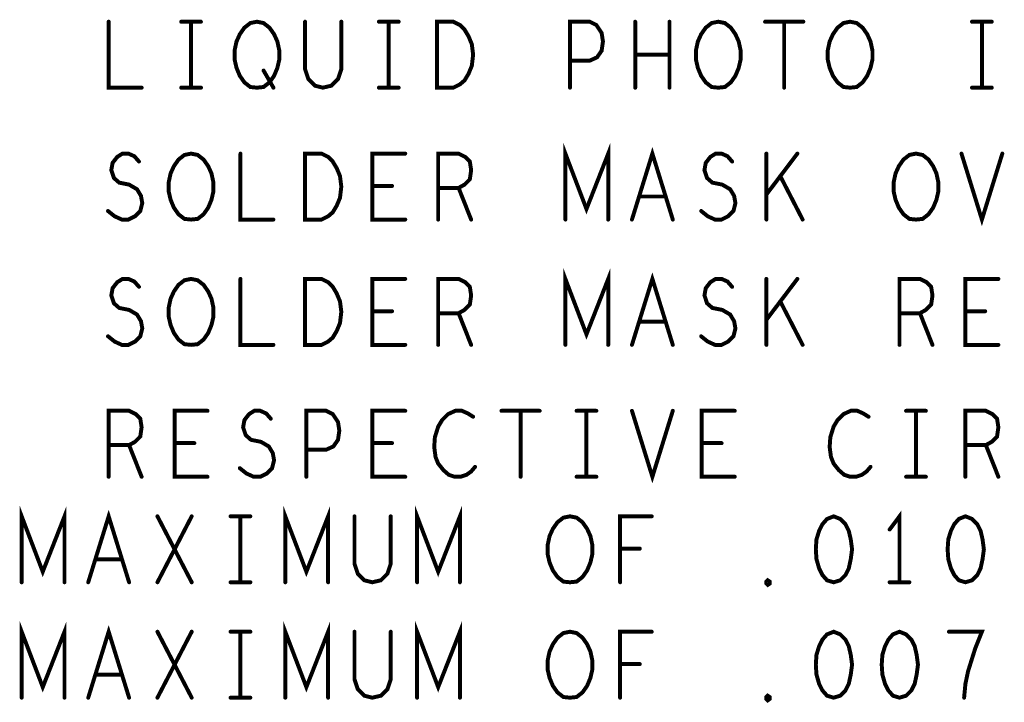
# Model space of a CAD drawing. Extents: x 28 to 61, y 24.9 to 46.
# Tile 75 of 96: x 48.5 to 50, y 39.6 to 40.7. Entities that reach past the tile are written whole.
import ezdxf

# ---------------------------------------------------------------- set-up
doc = ezdxf.new("R2010")
doc.units = 0
doc.layers.add('1', color=2, linetype='CONTINUOUS')

msp = doc.modelspace()

# ---------------------------------------------------------------- linework, layer by layer
at = {"layer": '1', "const_width": 0.003}
for points in [[(48.6435, 40.67, 1), (48.6405, 40.67, 1)], [(48.7535, 40.67, 1), (48.7505, 40.67, 1)], [(48.7685, 40.67, 1), (48.7655, 40.67, 1)], [(48.7835, 40.67, 1), (48.7805, 40.67, 1)], [(48.9415, 40.67, 1), (48.9385, 40.67, 1)], [(48.9965, 40.67, 1), (48.9935, 40.67, 1)], [(49.0535, 40.67, 1), (49.0505, 40.67, 1)], [(49.0685, 40.67, 1), (49.0655, 40.67, 1)], [(49.0835, 40.67, 1), (49.0805, 40.67, 1)], [(49.4425, 40.67, 1), (49.4395, 40.67, 1)], [(49.4945, 40.67, 1), (49.4915, 40.67, 1)], [(49.6395, 40.67, 1), (49.6365, 40.67, 1)], [(49.6685, 40.67, 1), (49.6655, 40.67, 1)], [(49.6975, 40.67, 1), (49.6945, 40.67, 1)], [(49.9535, 40.67, 1), (49.9505, 40.67, 1)], [(49.9685, 40.67, 1), (49.9655, 40.67, 1)], [(49.9835, 40.67, 1), (49.9805, 40.67, 1)], [(49.4425, 40.62, 1), (49.4395, 40.62, 1)], [(49.4945, 40.62, 1), (49.4915, 40.62, 1)], [(49.3435, 40.611, 1), (49.3405, 40.611, 1)], [(48.8785, 40.596, 1), (48.8755, 40.596, 1)], [(48.6935, 40.57, 1), (48.6905, 40.57, 1)], [(48.7535, 40.57, 1), (48.7505, 40.57, 1)], [(48.7685, 40.57, 1), (48.7655, 40.57, 1)], [(48.7835, 40.57, 1), (48.7805, 40.57, 1)], [(48.8685, 40.57, 1), (48.8655, 40.57, 1)], [(48.8685, 40.57, 1), (48.8655, 40.57, 1)], [(48.8935, 40.57, 1), (48.8905, 40.57, 1)], [(49.0535, 40.57, 1), (49.0505, 40.57, 1)], [(49.0685, 40.57, 1), (49.0655, 40.57, 1)], [(49.0835, 40.57, 1), (49.0805, 40.57, 1)], [(49.1415, 40.57, 1), (49.1385, 40.57, 1)], [(49.1415, 40.57, 1), (49.1385, 40.57, 1)], [(49.3435, 40.57, 1), (49.3405, 40.57, 1)], [(49.4425, 40.57, 1), (49.4395, 40.57, 1)], [(49.4945, 40.57, 1), (49.4915, 40.57, 1)], [(49.5685, 40.57, 1), (49.5655, 40.57, 1)], [(49.5685, 40.57, 1), (49.5655, 40.57, 1)], [(49.6685, 40.57, 1), (49.6655, 40.57, 1)], [(49.7685, 40.57, 1), (49.7655, 40.57, 1)], [(49.7685, 40.57, 1), (49.7655, 40.57, 1)], [(49.9535, 40.57, 1), (49.9505, 40.57, 1)], [(49.9685, 40.57, 1), (49.9655, 40.57, 1)], [(49.9835, 40.57, 1), (49.9805, 40.57, 1)], [(48.8435, 40.47, 1), (48.8405, 40.47, 1)], [(49.0935, 40.47, 1), (49.0905, 40.47, 1)], [(49.6415, 40.47, 1), (49.6385, 40.47, 1)], [(49.6885, 40.47, 1), (49.6855, 40.47, 1)], [(49.9375, 40.47, 1), (49.9345, 40.47, 1)], [(49.9995, 40.47, 1), (49.9965, 40.47, 1)], [(48.6895, 40.458, 1), (48.6865, 40.458, 1)], [(49.5895, 40.458, 1), (49.5865, 40.458, 1)], [(49.6625, 40.436, 1), (49.6595, 40.436, 1)], [(49.0435, 40.421, 1), (49.0405, 40.421, 1)], [(49.0735, 40.421, 1), (49.0705, 40.421, 1)], [(49.1435, 40.418, 1), (49.1405, 40.418, 1)], [(49.1745, 40.418, 1), (49.1715, 40.418, 1)], [(49.4485, 40.405, 1), (49.4455, 40.405, 1)], [(49.4885, 40.405, 1), (49.4855, 40.405, 1)], [(49.6415, 40.408, 1), (49.6385, 40.408, 1)], [(48.6425, 40.383, 1), (48.6395, 40.383, 1)], [(49.5425, 40.383, 1), (49.5395, 40.383, 1)], [(48.7685, 40.37, 1), (48.7655, 40.37, 1)], [(48.7685, 40.37, 1), (48.7655, 40.37, 1)], [(48.8935, 40.37, 1), (48.8905, 40.37, 1)], [(48.9415, 40.37, 1), (48.9385, 40.37, 1)], [(48.9415, 40.37, 1), (48.9385, 40.37, 1)], [(49.0935, 40.37, 1), (49.0905, 40.37, 1)], [(49.1435, 40.37, 1), (49.1405, 40.37, 1)], [(49.1935, 40.37, 1), (49.1905, 40.37, 1)], [(49.3365, 40.37, 1), (49.3335, 40.37, 1)], [(49.4015, 40.37, 1), (49.3985, 40.37, 1)], [(49.4375, 40.37, 1), (49.4345, 40.37, 1)], [(49.4995, 40.37, 1), (49.4965, 40.37, 1)], [(49.6415, 40.37, 1), (49.6385, 40.37, 1)], [(49.6965, 40.37, 1), (49.6935, 40.37, 1)], [(49.8685, 40.37, 1), (49.8655, 40.37, 1)], [(49.8685, 40.37, 1), (49.8655, 40.37, 1)], [(48.8435, 40.28, 1), (48.8405, 40.28, 1)], [(49.0935, 40.28, 1), (49.0905, 40.28, 1)], [(49.6415, 40.28, 1), (49.6385, 40.28, 1)], [(49.6885, 40.28, 1), (49.6855, 40.28, 1)], [(49.9935, 40.28, 1), (49.9905, 40.28, 1)], [(48.6895, 40.268, 1), (48.6865, 40.268, 1)], [(49.5895, 40.268, 1), (49.5865, 40.268, 1)], [(49.6625, 40.246, 1), (49.6595, 40.246, 1)], [(49.0435, 40.231, 1), (49.0405, 40.231, 1)], [(49.0735, 40.231, 1), (49.0705, 40.231, 1)], [(49.9435, 40.231, 1), (49.9405, 40.231, 1)], [(49.9735, 40.231, 1), (49.9705, 40.231, 1)], [(49.1435, 40.228, 1), (49.1405, 40.228, 1)], [(49.1745, 40.228, 1), (49.1715, 40.228, 1)], [(49.6415, 40.218, 1), (49.6385, 40.218, 1)], [(49.8435, 40.228, 1), (49.8405, 40.228, 1)], [(49.8745, 40.228, 1), (49.8715, 40.228, 1)], [(49.4485, 40.215, 1), (49.4455, 40.215, 1)], [(49.4885, 40.215, 1), (49.4855, 40.215, 1)], [(48.6425, 40.193, 1), (48.6395, 40.193, 1)], [(49.5425, 40.193, 1), (49.5395, 40.193, 1)], [(48.7685, 40.18, 1), (48.7655, 40.18, 1)], [(48.7685, 40.18, 1), (48.7655, 40.18, 1)], [(48.8935, 40.18, 1), (48.8905, 40.18, 1)], [(48.9415, 40.18, 1), (48.9385, 40.18, 1)], [(48.9415, 40.18, 1), (48.9385, 40.18, 1)], [(49.0935, 40.18, 1), (49.0905, 40.18, 1)], [(49.1435, 40.18, 1), (49.1405, 40.18, 1)], [(49.1935, 40.18, 1), (49.1905, 40.18, 1)], [(49.3365, 40.18, 1), (49.3335, 40.18, 1)], [(49.4015, 40.18, 1), (49.3985, 40.18, 1)], [(49.4375, 40.18, 1), (49.4345, 40.18, 1)], [(49.4995, 40.18, 1), (49.4965, 40.18, 1)], [(49.6415, 40.18, 1), (49.6385, 40.18, 1)], [(49.6965, 40.18, 1), (49.6935, 40.18, 1)], [(49.8435, 40.18, 1), (49.8405, 40.18, 1)], [(49.8935, 40.18, 1), (49.8905, 40.18, 1)], [(49.9935, 40.18, 1), (49.9905, 40.18, 1)], [(48.7935, 40.08, 1), (48.7905, 40.08, 1)], [(48.8895, 40.068, 1), (48.8865, 40.068, 1)], [(49.0935, 40.08, 1), (49.0905, 40.08, 1)], [(49.1965, 40.071, 1), (49.1935, 40.071, 1)], [(49.2395, 40.08, 1), (49.2365, 40.08, 1)], [(49.2685, 40.08, 1), (49.2655, 40.08, 1)], [(49.2975, 40.08, 1), (49.2945, 40.08, 1)], [(49.3535, 40.08, 1), (49.3505, 40.08, 1)], [(49.3685, 40.08, 1), (49.3655, 40.08, 1)], [(49.3835, 40.08, 1), (49.3805, 40.08, 1)], [(49.4375, 40.08, 1), (49.4345, 40.08, 1)], [(49.4995, 40.08, 1), (49.4965, 40.08, 1)], [(49.5935, 40.08, 1), (49.5905, 40.08, 1)], [(49.7965, 40.071, 1), (49.7935, 40.071, 1)], [(49.8535, 40.08, 1), (49.8505, 40.08, 1)], [(49.8685, 40.08, 1), (49.8655, 40.08, 1)], [(49.8835, 40.08, 1), (49.8805, 40.08, 1)], [(48.6435, 40.028, 1), (48.6405, 40.028, 1)], [(48.6745, 40.028, 1), (48.6715, 40.028, 1)], [(48.7435, 40.031, 1), (48.7405, 40.031, 1)], [(48.7735, 40.031, 1), (48.7705, 40.031, 1)], [(49.0435, 40.031, 1), (49.0405, 40.031, 1)], [(49.0735, 40.031, 1), (49.0705, 40.031, 1)], [(49.5435, 40.031, 1), (49.5405, 40.031, 1)], [(49.5735, 40.031, 1), (49.5705, 40.031, 1)], [(49.9435, 40.028, 1), (49.9405, 40.028, 1)], [(49.9745, 40.028, 1), (49.9715, 40.028, 1)], [(48.9435, 40.021, 1), (48.9405, 40.021, 1)], [(48.8425, 39.993, 1), (48.8395, 39.993, 1)], [(49.1995, 39.995, 1), (49.1965, 39.995, 1)], [(49.7995, 39.995, 1), (49.7965, 39.995, 1)], [(48.6435, 39.98, 1), (48.6405, 39.98, 1)], [(48.6935, 39.98, 1), (48.6905, 39.98, 1)], [(48.7935, 39.98, 1), (48.7905, 39.98, 1)], [(48.9435, 39.98, 1), (48.9405, 39.98, 1)], [(49.0935, 39.98, 1), (49.0905, 39.98, 1)], [(49.2685, 39.98, 1), (49.2655, 39.98, 1)], [(49.3535, 39.98, 1), (49.3505, 39.98, 1)], [(49.3685, 39.98, 1), (49.3655, 39.98, 1)], [(49.3835, 39.98, 1), (49.3805, 39.98, 1)], [(49.5935, 39.98, 1), (49.5905, 39.98, 1)], [(49.8535, 39.98, 1), (49.8505, 39.98, 1)], [(49.8685, 39.98, 1), (49.8655, 39.98, 1)], [(49.8835, 39.98, 1), (49.8805, 39.98, 1)], [(49.9435, 39.98, 1), (49.9405, 39.98, 1)], [(49.9935, 39.98, 1), (49.9905, 39.98, 1)], [(48.7175, 39.92, 1), (48.7145, 39.92, 1)], [(48.7695, 39.92, 1), (48.7665, 39.92, 1)], [(48.8285, 39.92, 1), (48.8255, 39.92, 1)], [(48.8435, 39.92, 1), (48.8405, 39.92, 1)], [(48.8585, 39.92, 1), (48.8555, 39.92, 1)], [(49.0165, 39.92, 1), (49.0135, 39.92, 1)], [(49.0715, 39.92, 1), (49.0685, 39.92, 1)], [(49.4675, 39.92, 1), (49.4645, 39.92, 1)], [(49.7435, 39.92, 1), (49.7405, 39.92, 1)], [(49.7435, 39.92, 1), (49.7405, 39.92, 1)], [(49.9435, 39.92, 1), (49.9405, 39.92, 1)], [(49.9435, 39.92, 1), (49.9405, 39.92, 1)], [(49.8285, 39.9, 1), (49.8255, 39.9, 1)], [(49.4195, 39.871, 1), (49.4165, 39.871, 1)], [(49.4495, 39.871, 1), (49.4465, 39.871, 1)], [(48.6235, 39.855, 1), (48.6205, 39.855, 1)], [(48.6635, 39.855, 1), (48.6605, 39.855, 1)], [(48.5115, 39.82, 1), (48.5085, 39.82, 1)], [(48.5765, 39.82, 1), (48.5735, 39.82, 1)], [(48.6125, 39.82, 1), (48.6095, 39.82, 1)], [(48.6745, 39.82, 1), (48.6715, 39.82, 1)], [(48.7175, 39.82, 1), (48.7145, 39.82, 1)], [(48.7695, 39.82, 1), (48.7665, 39.82, 1)], [(48.8285, 39.82, 1), (48.8255, 39.82, 1)], [(48.8435, 39.82, 1), (48.8405, 39.82, 1)], [(48.8585, 39.82, 1), (48.8555, 39.82, 1)], [(48.9115, 39.82, 1), (48.9085, 39.82, 1)], [(48.9765, 39.82, 1), (48.9735, 39.82, 1)], [(49.1115, 39.82, 1), (49.1085, 39.82, 1)], [(49.1765, 39.82, 1), (49.1735, 39.82, 1)], [(49.3435, 39.82, 1), (49.3405, 39.82, 1)], [(49.3435, 39.82, 1), (49.3405, 39.82, 1)], [(49.4195, 39.82, 1), (49.4165, 39.82, 1)], [(49.6435, 39.816, 1), (49.6405, 39.816, 1)], [(49.6435, 39.816, 1), (49.6405, 39.816, 1)], [(49.8285, 39.82, 1), (49.8255, 39.82, 1)], [(49.8435, 39.82, 1), (49.8405, 39.82, 1)], [(49.8585, 39.82, 1), (49.8555, 39.82, 1)], [(48.7175, 39.745, 1), (48.7145, 39.745, 1)], [(48.7695, 39.745, 1), (48.7665, 39.745, 1)], [(48.8285, 39.745, 1), (48.8255, 39.745, 1)], [(48.8435, 39.745, 1), (48.8405, 39.745, 1)], [(48.8585, 39.745, 1), (48.8555, 39.745, 1)], [(49.0165, 39.745, 1), (49.0135, 39.745, 1)], [(49.0715, 39.745, 1), (49.0685, 39.745, 1)], [(49.4675, 39.745, 1), (49.4645, 39.745, 1)], [(49.7435, 39.745, 1), (49.7405, 39.745, 1)], [(49.7435, 39.745, 1), (49.7405, 39.745, 1)], [(49.8435, 39.745, 1), (49.8405, 39.745, 1)], [(49.8435, 39.745, 1), (49.8405, 39.745, 1)], [(49.9185, 39.745, 1), (49.9155, 39.745, 1)], [(49.4195, 39.696, 1), (49.4165, 39.696, 1)], [(49.4495, 39.696, 1), (49.4465, 39.696, 1)], [(48.6235, 39.68, 1), (48.6205, 39.68, 1)], [(48.6635, 39.68, 1), (48.6605, 39.68, 1)], [(48.5115, 39.645, 1), (48.5085, 39.645, 1)], [(48.5765, 39.645, 1), (48.5735, 39.645, 1)], [(48.6125, 39.645, 1), (48.6095, 39.645, 1)], [(48.6745, 39.645, 1), (48.6715, 39.645, 1)], [(48.7175, 39.645, 1), (48.7145, 39.645, 1)], [(48.7695, 39.645, 1), (48.7665, 39.645, 1)], [(48.8285, 39.645, 1), (48.8255, 39.645, 1)], [(48.8435, 39.645, 1), (48.8405, 39.645, 1)], [(48.8585, 39.645, 1), (48.8555, 39.645, 1)], [(48.9115, 39.645, 1), (48.9085, 39.645, 1)], [(48.9765, 39.645, 1), (48.9735, 39.645, 1)], [(49.1115, 39.645, 1), (49.1085, 39.645, 1)], [(49.1765, 39.645, 1), (49.1735, 39.645, 1)], [(49.3435, 39.645, 1), (49.3405, 39.645, 1)], [(49.3435, 39.645, 1), (49.3405, 39.645, 1)], [(49.4195, 39.645, 1), (49.4165, 39.645, 1)], [(49.6435, 39.641, 1), (49.6405, 39.641, 1)], [(49.6435, 39.641, 1), (49.6405, 39.641, 1)], [(49.9415, 39.645, 1), (49.9385, 39.645, 1)]]:
    msp.add_lwpolyline(points, format="xyb", close=True, dxfattribs=at)
at = {"layer": '1', "const_width": 0.006}
for points in [[(48.642, 40.67), (48.642, 40.57), (48.692, 40.57)], [(48.752, 40.67), (48.782, 40.67)], [(48.767, 40.67), (48.767, 40.57)], [(48.867, 40.57), (48.857, 40.571), (48.848, 40.578), (48.841, 40.588), (48.836, 40.6), (48.833, 40.613), (48.833, 40.626), (48.836, 40.64), (48.841, 40.651), (48.848, 40.661), (48.857, 40.668), (48.867, 40.67), (48.877, 40.668), (48.886, 40.661), (48.893, 40.651), (48.898, 40.64), (48.901, 40.626), (48.901, 40.613), (48.898, 40.6), (48.893, 40.588), (48.886, 40.578), (48.877, 40.571), (48.867, 40.57)], [(48.94, 40.67), (48.94, 40.598), (48.945, 40.583), (48.955, 40.573), (48.967, 40.57), (48.98, 40.573), (48.99, 40.583), (48.995, 40.598), (48.995, 40.67)], [(49.052, 40.67), (49.082, 40.67)], [(49.067, 40.67), (49.067, 40.57)], [(49.14, 40.57), (49.14, 40.67), (49.165, 40.67), (49.175, 40.665), (49.182, 40.658), (49.188, 40.648), (49.193, 40.636), (49.195, 40.62), (49.193, 40.603), (49.188, 40.591), (49.182, 40.581), (49.175, 40.575), (49.165, 40.57), (49.14, 40.57)], [(49.342, 40.57), (49.342, 40.67), (49.372, 40.67), (49.382, 40.665), (49.39, 40.653), (49.392, 40.64), (49.39, 40.626), (49.383, 40.616), (49.372, 40.611), (49.342, 40.611)], [(49.441, 40.57), (49.441, 40.67)], [(49.493, 40.67), (49.493, 40.57)], [(49.567, 40.57), (49.557, 40.571), (49.548, 40.578), (49.541, 40.588), (49.536, 40.6), (49.533, 40.613), (49.533, 40.626), (49.536, 40.64), (49.541, 40.651), (49.548, 40.661), (49.557, 40.668), (49.567, 40.67), (49.577, 40.668), (49.586, 40.661), (49.593, 40.651), (49.598, 40.64), (49.601, 40.626), (49.601, 40.613), (49.598, 40.6), (49.593, 40.588), (49.586, 40.578), (49.577, 40.571), (49.567, 40.57)], [(49.638, 40.67), (49.696, 40.67)], [(49.667, 40.67), (49.667, 40.57)], [(49.767, 40.57), (49.757, 40.571), (49.748, 40.578), (49.741, 40.588), (49.736, 40.6), (49.733, 40.613), (49.733, 40.626), (49.736, 40.64), (49.741, 40.651), (49.748, 40.661), (49.757, 40.668), (49.767, 40.67), (49.777, 40.668), (49.786, 40.661), (49.793, 40.651), (49.798, 40.64), (49.801, 40.626), (49.801, 40.613), (49.798, 40.6), (49.793, 40.588), (49.786, 40.578), (49.777, 40.571), (49.767, 40.57)], [(49.952, 40.67), (49.982, 40.67)], [(49.967, 40.67), (49.967, 40.57)], [(49.493, 40.62), (49.441, 40.62)], [(48.877, 40.596), (48.892, 40.57)], [(48.752, 40.57), (48.782, 40.57)], [(49.052, 40.57), (49.082, 40.57)], [(49.952, 40.57), (49.982, 40.57)], [(48.641, 40.383), (48.651, 40.375), (48.662, 40.37), (48.672, 40.37), (48.682, 40.375), (48.69, 40.383), (48.693, 40.395), (48.691, 40.406), (48.685, 40.416), (48.673, 40.423), (48.658, 40.426), (48.65, 40.433), (48.646, 40.445), (48.648, 40.456), (48.655, 40.465), (48.663, 40.47), (48.672, 40.47), (48.681, 40.466), (48.688, 40.458)], [(48.767, 40.37), (48.757, 40.371), (48.748, 40.378), (48.741, 40.388), (48.736, 40.4), (48.733, 40.413), (48.733, 40.426), (48.736, 40.44), (48.741, 40.451), (48.748, 40.461), (48.757, 40.468), (48.767, 40.47), (48.777, 40.468), (48.786, 40.461), (48.793, 40.451), (48.798, 40.44), (48.801, 40.426), (48.801, 40.413), (48.798, 40.4), (48.793, 40.388), (48.786, 40.378), (48.777, 40.371), (48.767, 40.37)], [(48.842, 40.47), (48.842, 40.37), (48.892, 40.37)], [(48.94, 40.37), (48.94, 40.47), (48.965, 40.47), (48.975, 40.465), (48.982, 40.458), (48.988, 40.448), (48.993, 40.436), (48.995, 40.42), (48.993, 40.403), (48.988, 40.391), (48.982, 40.381), (48.975, 40.375), (48.965, 40.37), (48.94, 40.37)], [(49.092, 40.37), (49.042, 40.37), (49.042, 40.47), (49.092, 40.47)], [(49.142, 40.37), (49.142, 40.47), (49.173, 40.47), (49.183, 40.465), (49.19, 40.458), (49.192, 40.445), (49.19, 40.431), (49.182, 40.423), (49.173, 40.418), (49.142, 40.418)], [(49.335, 40.37), (49.335, 40.47), (49.367, 40.386), (49.4, 40.47), (49.4, 40.37)], [(49.436, 40.37), (49.467, 40.47), (49.498, 40.37)], [(49.541, 40.383), (49.551, 40.375), (49.562, 40.37), (49.572, 40.37), (49.582, 40.375), (49.59, 40.383), (49.593, 40.395), (49.591, 40.406), (49.585, 40.416), (49.573, 40.423), (49.558, 40.426), (49.55, 40.433), (49.546, 40.445), (49.548, 40.456), (49.555, 40.465), (49.563, 40.47), (49.572, 40.47), (49.581, 40.466), (49.588, 40.458)], [(49.64, 40.37), (49.64, 40.47)], [(49.687, 40.47), (49.64, 40.408)], [(49.867, 40.37), (49.857, 40.371), (49.848, 40.378), (49.841, 40.388), (49.836, 40.4), (49.833, 40.413), (49.833, 40.426), (49.836, 40.44), (49.841, 40.451), (49.848, 40.461), (49.857, 40.468), (49.867, 40.47), (49.877, 40.468), (49.886, 40.461), (49.893, 40.451), (49.898, 40.44), (49.901, 40.426), (49.901, 40.413), (49.898, 40.4), (49.893, 40.388), (49.886, 40.378), (49.877, 40.371), (49.867, 40.37)], [(49.936, 40.47), (49.967, 40.37), (49.998, 40.47)], [(49.695, 40.37), (49.661, 40.436)], [(49.072, 40.421), (49.042, 40.421)], [(49.173, 40.418), (49.192, 40.37)], [(49.487, 40.405), (49.447, 40.405)], [(49.335, 40.18), (49.335, 40.28), (49.367, 40.196), (49.4, 40.28), (49.4, 40.18)], [(48.641, 40.193), (48.651, 40.185), (48.662, 40.18), (48.672, 40.18), (48.682, 40.185), (48.69, 40.193), (48.693, 40.205), (48.691, 40.216), (48.685, 40.226), (48.673, 40.233), (48.658, 40.236), (48.65, 40.243), (48.646, 40.255), (48.648, 40.266), (48.655, 40.275), (48.663, 40.28), (48.672, 40.28), (48.681, 40.276), (48.688, 40.268)], [(48.767, 40.18), (48.757, 40.181), (48.748, 40.188), (48.741, 40.198), (48.736, 40.21), (48.733, 40.223), (48.733, 40.236), (48.736, 40.25), (48.741, 40.261), (48.748, 40.271), (48.757, 40.278), (48.767, 40.28), (48.777, 40.278), (48.786, 40.271), (48.793, 40.261), (48.798, 40.25), (48.801, 40.236), (48.801, 40.223), (48.798, 40.21), (48.793, 40.198), (48.786, 40.188), (48.777, 40.181), (48.767, 40.18)], [(48.842, 40.28), (48.842, 40.18), (48.892, 40.18)], [(48.94, 40.18), (48.94, 40.28), (48.965, 40.28), (48.975, 40.275), (48.982, 40.268), (48.988, 40.258), (48.993, 40.246), (48.995, 40.23), (48.993, 40.213), (48.988, 40.201), (48.982, 40.191), (48.975, 40.185), (48.965, 40.18), (48.94, 40.18)], [(49.092, 40.18), (49.042, 40.18), (49.042, 40.28), (49.092, 40.28)], [(49.142, 40.18), (49.142, 40.28), (49.173, 40.28), (49.183, 40.275), (49.19, 40.268), (49.192, 40.255), (49.19, 40.241), (49.182, 40.233), (49.173, 40.228), (49.142, 40.228)], [(49.436, 40.18), (49.467, 40.28), (49.498, 40.18)], [(49.541, 40.193), (49.551, 40.185), (49.562, 40.18), (49.572, 40.18), (49.582, 40.185), (49.59, 40.193), (49.593, 40.205), (49.591, 40.216), (49.585, 40.226), (49.573, 40.233), (49.558, 40.236), (49.55, 40.243), (49.546, 40.255), (49.548, 40.266), (49.555, 40.275), (49.563, 40.28), (49.572, 40.28), (49.581, 40.276), (49.588, 40.268)], [(49.64, 40.18), (49.64, 40.28)], [(49.687, 40.28), (49.64, 40.218)], [(49.842, 40.18), (49.842, 40.28), (49.873, 40.28), (49.883, 40.275), (49.89, 40.268), (49.892, 40.255), (49.89, 40.241), (49.882, 40.233), (49.873, 40.228), (49.842, 40.228)], [(49.992, 40.18), (49.942, 40.18), (49.942, 40.28), (49.992, 40.28)], [(49.695, 40.18), (49.661, 40.246)], [(49.072, 40.231), (49.042, 40.231)], [(49.972, 40.231), (49.942, 40.231)], [(49.173, 40.228), (49.192, 40.18)], [(49.873, 40.228), (49.892, 40.18)], [(49.487, 40.215), (49.447, 40.215)], [(48.642, 39.98), (48.642, 40.08), (48.673, 40.08), (48.683, 40.075), (48.69, 40.068), (48.692, 40.055), (48.69, 40.041), (48.682, 40.033), (48.673, 40.028), (48.642, 40.028)], [(48.792, 39.98), (48.742, 39.98), (48.742, 40.08), (48.792, 40.08)], [(48.841, 39.993), (48.851, 39.985), (48.862, 39.98), (48.872, 39.98), (48.882, 39.985), (48.89, 39.993), (48.893, 40.005), (48.891, 40.016), (48.885, 40.026), (48.873, 40.033), (48.858, 40.036), (48.85, 40.043), (48.846, 40.055), (48.848, 40.066), (48.855, 40.075), (48.863, 40.08), (48.872, 40.08), (48.881, 40.076), (48.888, 40.068)], [(48.942, 39.98), (48.942, 40.08), (48.972, 40.08), (48.982, 40.075), (48.99, 40.063), (48.992, 40.05), (48.99, 40.036), (48.983, 40.026), (48.972, 40.021), (48.942, 40.021)], [(49.092, 39.98), (49.042, 39.98), (49.042, 40.08), (49.092, 40.08)], [(49.195, 40.071), (49.187, 40.076), (49.178, 40.08), (49.168, 40.08), (49.157, 40.075), (49.148, 40.066), (49.142, 40.056), (49.137, 40.04), (49.136, 40.025), (49.138, 40.01), (49.142, 40), (49.15, 39.99), (49.158, 39.983), (49.167, 39.98), (49.176, 39.98), (49.185, 39.983), (49.192, 39.988), (49.198, 39.995)], [(49.238, 40.08), (49.296, 40.08)], [(49.267, 40.08), (49.267, 39.98)], [(49.352, 40.08), (49.382, 40.08)], [(49.367, 40.08), (49.367, 39.98)], [(49.436, 40.08), (49.467, 39.98), (49.498, 40.08)], [(49.592, 39.98), (49.542, 39.98), (49.542, 40.08), (49.592, 40.08)], [(49.795, 40.071), (49.787, 40.076), (49.778, 40.08), (49.768, 40.08), (49.757, 40.075), (49.748, 40.066), (49.742, 40.056), (49.737, 40.04), (49.736, 40.025), (49.738, 40.01), (49.742, 40), (49.75, 39.99), (49.758, 39.983), (49.767, 39.98), (49.776, 39.98), (49.785, 39.983), (49.792, 39.988), (49.798, 39.995)], [(49.852, 40.08), (49.882, 40.08)], [(49.867, 40.08), (49.867, 39.98)], [(49.942, 39.98), (49.942, 40.08), (49.973, 40.08), (49.983, 40.075), (49.99, 40.068), (49.992, 40.055), (49.99, 40.041), (49.982, 40.033), (49.973, 40.028), (49.942, 40.028)], [(48.673, 40.028), (48.692, 39.98)], [(48.772, 40.031), (48.742, 40.031)], [(49.072, 40.031), (49.042, 40.031)], [(49.572, 40.031), (49.542, 40.031)], [(49.973, 40.028), (49.992, 39.98)], [(49.352, 39.98), (49.382, 39.98)], [(49.852, 39.98), (49.882, 39.98)], [(48.51, 39.82), (48.51, 39.92), (48.542, 39.836), (48.575, 39.92), (48.575, 39.82)], [(48.91, 39.82), (48.91, 39.92), (48.942, 39.836), (48.975, 39.92), (48.975, 39.82)], [(49.11, 39.82), (49.11, 39.92), (49.142, 39.836), (49.175, 39.92), (49.175, 39.82)], [(48.611, 39.82), (48.642, 39.92), (48.673, 39.82)], [(48.716, 39.82), (48.768, 39.92)], [(48.716, 39.92), (48.768, 39.82)], [(48.827, 39.92), (48.857, 39.92)], [(48.842, 39.92), (48.842, 39.82)], [(49.015, 39.92), (49.015, 39.848), (49.02, 39.833), (49.03, 39.823), (49.042, 39.82), (49.055, 39.823), (49.065, 39.833), (49.07, 39.848), (49.07, 39.92)], [(49.342, 39.82), (49.332, 39.821), (49.323, 39.828), (49.316, 39.838), (49.311, 39.85), (49.308, 39.863), (49.308, 39.876), (49.311, 39.89), (49.316, 39.901), (49.323, 39.911), (49.332, 39.918), (49.342, 39.92), (49.352, 39.918), (49.361, 39.911), (49.368, 39.901), (49.373, 39.89), (49.376, 39.876), (49.376, 39.863), (49.373, 39.85), (49.368, 39.838), (49.361, 39.828), (49.352, 39.821), (49.342, 39.82)], [(49.418, 39.82), (49.418, 39.92), (49.466, 39.92)], [(49.742, 39.92), (49.732, 39.916), (49.725, 39.908), (49.72, 39.898), (49.716, 39.885), (49.715, 39.87), (49.716, 39.855), (49.72, 39.841), (49.725, 39.831), (49.732, 39.823), (49.742, 39.82), (49.752, 39.823), (49.76, 39.831), (49.765, 39.841), (49.768, 39.855), (49.77, 39.87), (49.768, 39.885), (49.765, 39.898), (49.76, 39.908), (49.752, 39.916), (49.742, 39.92)], [(49.842, 39.82), (49.842, 39.92), (49.827, 39.9)], [(49.942, 39.92), (49.932, 39.916), (49.925, 39.908), (49.92, 39.898), (49.916, 39.885), (49.915, 39.87), (49.916, 39.855), (49.92, 39.841), (49.925, 39.831), (49.932, 39.823), (49.942, 39.82), (49.952, 39.823), (49.96, 39.831), (49.965, 39.841), (49.968, 39.855), (49.97, 39.87), (49.968, 39.885), (49.965, 39.898), (49.96, 39.908), (49.952, 39.916), (49.942, 39.92)], [(49.448, 39.871), (49.418, 39.871)], [(48.662, 39.855), (48.622, 39.855)], [(48.827, 39.82), (48.857, 39.82)], [(49.642, 39.816), (49.64, 39.818), (49.64, 39.821), (49.642, 39.823), (49.645, 39.821), (49.645, 39.818), (49.642, 39.816)], [(49.827, 39.82), (49.857, 39.82)], [(48.51, 39.645), (48.51, 39.745), (48.542, 39.661), (48.575, 39.745), (48.575, 39.645)], [(48.91, 39.645), (48.91, 39.745), (48.942, 39.661), (48.975, 39.745), (48.975, 39.645)], [(49.11, 39.645), (49.11, 39.745), (49.142, 39.661), (49.175, 39.745), (49.175, 39.645)], [(48.611, 39.645), (48.642, 39.745), (48.673, 39.645)], [(48.716, 39.645), (48.768, 39.745)], [(48.716, 39.745), (48.768, 39.645)], [(48.827, 39.745), (48.857, 39.745)], [(48.842, 39.745), (48.842, 39.645)], [(49.015, 39.745), (49.015, 39.673), (49.02, 39.658), (49.03, 39.648), (49.042, 39.645), (49.055, 39.648), (49.065, 39.658), (49.07, 39.673), (49.07, 39.745)], [(49.342, 39.645), (49.332, 39.646), (49.323, 39.653), (49.316, 39.663), (49.311, 39.675), (49.308, 39.688), (49.308, 39.701), (49.311, 39.715), (49.316, 39.726), (49.323, 39.736), (49.332, 39.743), (49.342, 39.745), (49.352, 39.743), (49.361, 39.736), (49.368, 39.726), (49.373, 39.715), (49.376, 39.701), (49.376, 39.688), (49.373, 39.675), (49.368, 39.663), (49.361, 39.653), (49.352, 39.646), (49.342, 39.645)], [(49.418, 39.645), (49.418, 39.745), (49.466, 39.745)], [(49.742, 39.745), (49.732, 39.741), (49.725, 39.733), (49.72, 39.723), (49.716, 39.71), (49.715, 39.695), (49.716, 39.68), (49.72, 39.666), (49.725, 39.656), (49.732, 39.648), (49.742, 39.645), (49.752, 39.648), (49.76, 39.656), (49.765, 39.666), (49.768, 39.68), (49.77, 39.695), (49.768, 39.71), (49.765, 39.723), (49.76, 39.733), (49.752, 39.741), (49.742, 39.745)], [(49.842, 39.745), (49.832, 39.741), (49.825, 39.733), (49.82, 39.723), (49.816, 39.71), (49.815, 39.695), (49.816, 39.68), (49.82, 39.666), (49.825, 39.656), (49.832, 39.648), (49.842, 39.645), (49.852, 39.648), (49.86, 39.656), (49.865, 39.666), (49.868, 39.68), (49.87, 39.695), (49.868, 39.71), (49.865, 39.723), (49.86, 39.733), (49.852, 39.741), (49.842, 39.745)], [(49.94, 39.645), (49.942, 39.666), (49.946, 39.685), (49.951, 39.701), (49.957, 39.72), (49.967, 39.745), (49.917, 39.745)], [(49.448, 39.696), (49.418, 39.696)], [(48.662, 39.68), (48.622, 39.68)], [(49.642, 39.641), (49.64, 39.643), (49.64, 39.646), (49.642, 39.648), (49.645, 39.646), (49.645, 39.643), (49.642, 39.641)], [(48.827, 39.645), (48.857, 39.645)]]:
    msp.add_lwpolyline(points, dxfattribs=at)

doc.saveas('drawing.dxf')
